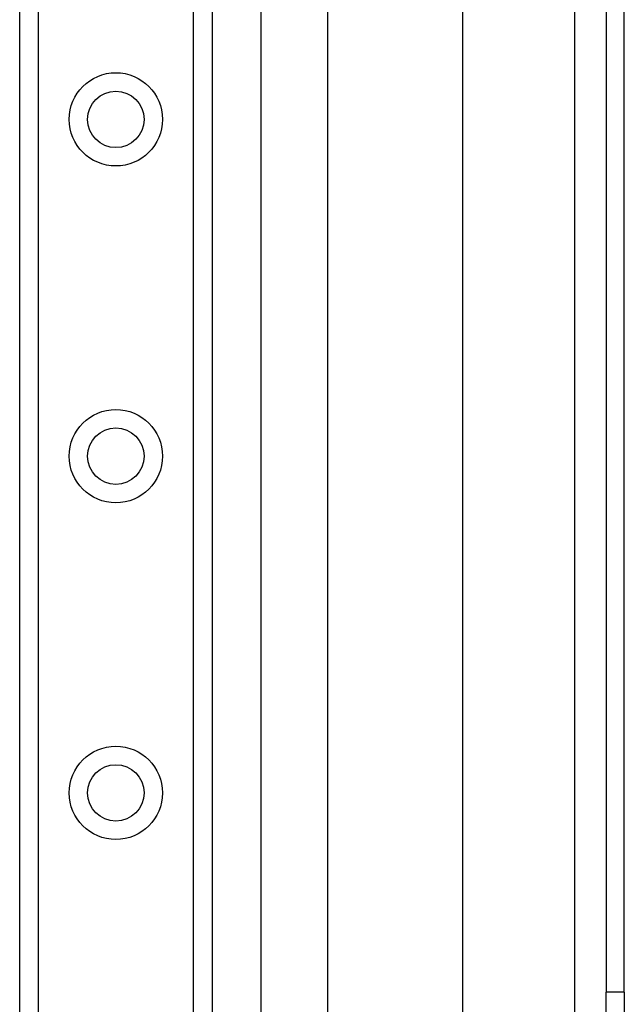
# Model space of a CAD drawing. Header units: inches. Extents: x 3.3 to 95.3, y 5.9 to 50.1.
# Tile 37 of 64: x 21.5 to 23.3, y 26.2 to 29.1. Entities that reach past the tile are written whole.
import ezdxf

# ---------------------------------------------------------------- set-up
doc = ezdxf.new("R2010")
doc.units = ezdxf.units.IN
doc.header["$MEASUREMENT"] = 0
doc.layers.add('Visible Edges(ANSI)', color=7, linetype='Continuous', lineweight=25)
doc.layers.add('Visible Tangent Edges(ANSI)', color=7, linetype='Continuous', lineweight=25)

msp = doc.modelspace()

# ---------------------------------------------------------------- linework, layer by layer
at = {"layer": 'Visible Edges(ANSI)'}
for p, q in [((22.2036, 35.0827), (22.2036, 21.4577)), ((21.4991, 21.5457), (21.4991, 34.9946)), ((22.0611, 34.9946), (22.0611, 21.5457)), ((22.3999, 25.0536), (22.3999, 31.4867)), ((22.7936, 30.6717), (22.7936, 25.8687)), ((23.2131, 30.3287), (23.2131, 26.2117)), ((23.2661, 26.2117), (23.2661, 30.3287)), ((23.2131, 25.8997), (23.2131, 26.2117)), ((23.2661, 26.2117), (23.2661, 25.8997))]:
    msp.add_line(p, q, dxfattribs=at)
for centre in [(21.7801, 28.7623), (21.7801, 27.778), (21.7801, 26.7938)]:
    msp.add_circle(centre, 0.0825, dxfattribs=at)
at = {"layer": 'Visible Tangent Edges(ANSI)'}
for p, q in [((21.5529, 34.9946), (21.5529, 21.5457)), ((22.0072, 21.5457), (22.0072, 34.9946)), ((23.1201, 30.4), (23.1201, 26.1403)), ((23.2661, 26.2117), (23.2131, 26.2117))]:
    msp.add_line(p, q, dxfattribs=at)
for centre in [(21.7801, 28.7623), (21.7801, 27.778), (21.7801, 26.7938)]:
    msp.add_circle(centre, 0.1363, dxfattribs=at)

doc.saveas('drawing.dxf')
